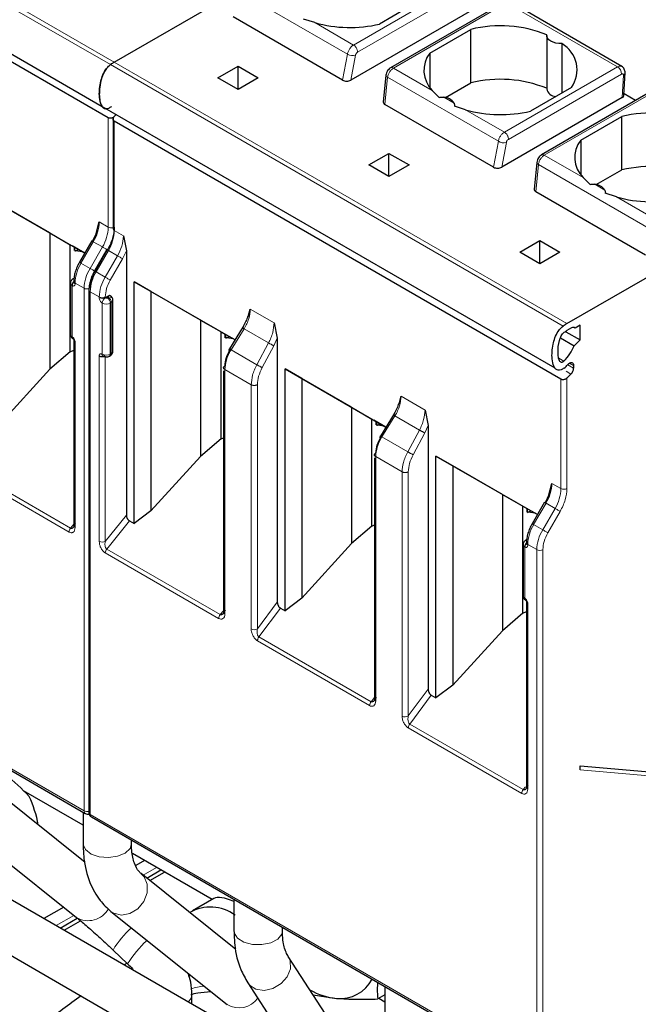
# Model space of a CAD drawing. Header units: millimetres. Extents: x 5 to 418, y 2 to 292.
# Tile 17 of 28: x 245 to 262, y 116 to 143. Entities that reach past the tile are written whole.
import ezdxf

# ---------------------------------------------------------------- set-up
doc = ezdxf.new("R2010")
doc.units = ezdxf.units.MM

msp = doc.modelspace()

# ---------------------------------------------------------------- linework, layer by layer
at = {"color": 7, "linetype": 'Continuous', "lineweight": 18}
for p, q in [((247.294, 142.182), (234.566, 149.53)), ((234.674, 149.601), (247.402, 142.253)), ((257.306, 144.569), (254.127, 142.734)), ((253.958, 142.477), (250.845, 144.274)), ((257.419, 144.367), (254.24, 142.532)), ((255.25, 142.086), (258.429, 143.921)), ((258.429, 143.921), (261.549, 142.12)), ((254.127, 142.734), (253.037, 143.363)), ((247.402, 142.253), (260.13, 134.905)), ((253.822, 141.747), (253.958, 142.477)), ((254.052, 141.748), (254.182, 142.447)), ((260.022, 134.834), (247.294, 142.182)), ((256.34, 141.457), (255.25, 142.086)), ((261.549, 142.12), (258.37, 140.285)), ((255.012, 141.06), (255.086, 141.826)), ((258.2, 140.028), (255.086, 141.826)), ((261.662, 141.917), (258.483, 140.082)), ((261.686, 141.257), (261.715, 141.886)), ((259.493, 139.637), (262.672, 141.472)), ((256.954, 141.103), (256.667, 141.268)), ((258.37, 140.285), (257.28, 140.914)), ((247.233, 137.615), (247.233, 140.688)), ((247.402, 137.517), (247.402, 140.59)), ((258.064, 139.298), (258.2, 140.028)), ((258.294, 139.299), (258.425, 139.998)), ((260.583, 139.008), (259.493, 139.637)), ((259.255, 138.611), (259.328, 139.377)), ((262.441, 137.58), (259.328, 139.377)), ((261.196, 138.653), (260.909, 138.819)), ((262.608, 137.838), (261.523, 138.465)), ((246.978, 137.762), (247.233, 137.615)), ((247.402, 137.517), (247.657, 137.37)), ((246.812, 137.205), (246.465, 136.603)), ((247.067, 137.058), (246.719, 136.456)), ((247.067, 137.058), (246.812, 137.205)), ((247.212, 136.974), (246.864, 136.372)), ((246.889, 136.358), (247.237, 136.96)), ((247.144, 136.211), (247.491, 136.813)), ((247.491, 136.813), (247.237, 136.96)), ((247.289, 136.127), (247.636, 136.729)), ((247.636, 136.729), (247.742, 136.95)), ((246.719, 136.456), (246.465, 136.603)), ((247.144, 136.211), (246.889, 136.358)), ((246.214, 135.973), (246.214, 134.536)), ((246.554, 135.898), (246.299, 136.045)), ((246.299, 136.045), (246.299, 136.022)), ((246.554, 121.21), (246.554, 135.898)), ((246.723, 121.112), (246.723, 135.8)), ((246.978, 135.653), (246.723, 135.8)), ((246.978, 135.63), (246.978, 135.653)), ((247.148, 135.63), (247.148, 135.653)), ((247.233, 135.646), (247.204, 135.63)), ((247.063, 134.046), (247.063, 135.483)), ((247.317, 135.499), (247.289, 135.483)), ((247.289, 134.046), (247.289, 135.483)), ((247.317, 134.062), (247.317, 135.499)), ((251.225, 135.31), (251.895, 134.924)), ((250.684, 134.167), (251.05, 134.759)), ((251.739, 134.36), (251.05, 134.759)), ((251.984, 134.492), (251.888, 134.279)), ((246.299, 134.389), (246.299, 129.175)), ((251.739, 134.36), (251.41, 133.748)), ((251.888, 134.279), (251.559, 133.667)), ((246.978, 128.783), (246.978, 133.997)), ((247.148, 128.783), (247.148, 133.972)), ((247.289, 134.046), (247.317, 134.062)), ((251.41, 133.748), (250.684, 134.167)), ((260.045, 133.851), (259.898, 133.936)), ((260.15, 133.75), (260.317, 133.653)), ((260.317, 133.731), (260.204, 133.797)), ((250.511, 133.614), (250.511, 126.75)), ((251.252, 133.186), (250.511, 133.614)), ((260.11, 133.564), (260.242, 133.487)), ((251.252, 126.322), (251.252, 133.186)), ((251.426, 126.325), (251.426, 133.189)), ((259.96, 130.268), (259.96, 133.34)), ((260.13, 133.375), (260.13, 130.268)), ((255.468, 132.861), (256.138, 132.474)), ((254.926, 131.718), (255.292, 132.309)), ((255.982, 131.911), (255.292, 132.309)), ((256.227, 132.043), (256.131, 131.83)), ((255.982, 131.911), (255.653, 131.299)), ((256.131, 131.83), (255.802, 131.218)), ((255.653, 131.299), (254.926, 131.718)), ((246.172, 129.156), (242.983, 130.997)), ((254.753, 131.165), (254.753, 124.301)), ((255.494, 130.737), (254.753, 131.165)), ((246.129, 129.047), (242.941, 130.888)), ((255.494, 123.873), (255.494, 130.737)), ((255.668, 123.876), (255.668, 130.74)), ((259.706, 130.415), (259.96, 130.268)), ((259.54, 129.857), (259.193, 129.255)), ((259.795, 129.71), (259.54, 129.857)), ((247.148, 128.783), (247.742, 129.522)), ((259.795, 129.71), (259.447, 129.108)), ((259.94, 129.626), (259.592, 129.025)), ((246.172, 129.156), (246.264, 129.271)), ((247.827, 129.36), (247.19, 128.568)), ((259.447, 129.108), (259.193, 129.255)), ((259.282, 128.551), (259.027, 128.698)), ((259.027, 128.698), (259.027, 128.674)), ((233.995, 128.46), (246.554, 121.21)), ((250.336, 126.618), (247.148, 128.459)), ((250.379, 126.728), (247.19, 128.568)), ((258.942, 128.625), (258.942, 127.188)), ((259.282, 113.862), (259.282, 128.551)), ((259.451, 128.551), (259.451, 113.862)), ((251.426, 126.325), (251.984, 127.076)), ((259.027, 127.041), (259.027, 121.828)), ((250.469, 126.832), (250.379, 126.728)), ((251.468, 126.099), (252.071, 126.909)), ((254.579, 124.169), (251.426, 125.989)), ((254.621, 124.278), (251.468, 126.099)), ((255.668, 123.876), (256.227, 124.627)), ((254.712, 124.383), (254.621, 124.278)), ((255.711, 123.649), (256.314, 124.46)), ((258.857, 121.699), (255.669, 123.54)), ((258.9, 121.809), (255.711, 123.649)), ((265.959, 121.876), (260.498, 122.364)), ((258.9, 121.809), (258.964, 121.889)), ((246.723, 121.112), (259.282, 113.862)), ((248.215, 119.4), (248.59, 119.617)), ((245.763, 117.985), (246.263, 118.273))]:
    msp.add_line(p, q, dxfattribs=at)
at = {"color": 7, "linetype": 'Continuous', "lineweight": 25}
for p, q in [((234.329, 148.356), (247.057, 141.008)), ((247.233, 140.688), (234.674, 147.937)), ((247.402, 142.253), (250.779, 144.202)), ((256.012, 143.99), (254.858, 143.324)), ((258.35, 143.93), (255.17, 142.094)), ((261.67, 142.131), (258.548, 143.934)), ((257.443, 143.706), (254.052, 141.748)), ((253.822, 141.747), (250.74, 143.527)), ((253.037, 143.363), (252.723, 143.465)), ((256.272, 142.508), (257.426, 143.174)), ((257.426, 141.671), (257.426, 143.174)), ((259.56, 143.004), (259.56, 141.502)), ((259.99, 141.388), (259.99, 142.774)), ((256.272, 142.508), (256.272, 141.541)), ((250.316, 141.812), (250.881, 142.139)), ((250.881, 142.139), (251.447, 141.812)), ((250.881, 141.485), (250.881, 142.139)), ((250.881, 141.485), (250.316, 141.812)), ((251.447, 141.812), (250.881, 141.485)), ((255.038, 141.883), (254.965, 141.131)), ((261.733, 141.32), (261.762, 141.957)), ((256.537, 141.263), (256.34, 141.457)), ((256.713, 141.26), (257.426, 141.671)), ((260.255, 141.541), (259.101, 140.875)), ((262.593, 141.48), (259.413, 139.645)), ((261.686, 141.257), (258.294, 139.299)), ((262.059, 141.172), (261.734, 141.359)), ((247.057, 141.008), (259.785, 133.66)), ((258.064, 139.298), (255.012, 141.06)), ((257.28, 140.914), (256.965, 141.016)), ((247.367, 140.676), (247.367, 137.566)), ((247.457, 140.777), (247.402, 140.723)), ((259.96, 133.34), (247.402, 140.59)), ((260.515, 140.059), (261.669, 140.725)), ((261.669, 139.222), (261.669, 140.725)), ((260.515, 140.059), (260.515, 139.092)), ((254.558, 139.363), (255.124, 139.689)), ((255.124, 139.689), (255.69, 139.363)), ((255.124, 139.036), (255.124, 139.689)), ((255.124, 139.036), (254.558, 139.363)), ((255.69, 139.363), (255.124, 139.036)), ((259.28, 139.434), (259.208, 138.682)), ((260.955, 138.81), (261.669, 139.222)), ((260.78, 138.814), (260.583, 139.008)), ((243.718, 138.531), (246.569, 136.885)), ((262.336, 136.832), (259.255, 138.611)), ((260.13, 134.905), (266.522, 138.595)), ((261.523, 138.465), (261.208, 138.566)), ((245.586, 137.452), (244.189, 138.259)), ((246.893, 137.44), (246.978, 137.762)), ((245.586, 137.452), (246.159, 137.121)), ((245.586, 137.452), (245.586, 133.621)), ((246.893, 137.44), (246.787, 137.219)), ((247.657, 137.37), (247.742, 136.95)), ((246.159, 137.121), (246.278, 137.052)), ((246.159, 134.114), (246.159, 137.121)), ((246.569, 136.885), (246.217, 137.088)), ((246.278, 136.955), (246.278, 137.052)), ((246.285, 137.049), (246.285, 136.959)), ((246.315, 136.949), (246.386, 136.99)), ((246.768, 137.23), (246.421, 136.628)), ((247.193, 136.985), (246.845, 136.383)), ((258.801, 136.914), (259.366, 137.24)), ((259.366, 137.24), (259.932, 136.914)), ((259.366, 136.587), (259.366, 137.24)), ((246.292, 136.948), (246.315, 136.949)), ((246.506, 136.921), (246.315, 136.949)), ((247.742, 136.95), (247.742, 129.522)), ((259.366, 136.587), (258.801, 136.914)), ((259.932, 136.914), (259.366, 136.587)), ((246.421, 136.628), (246.421, 136.628)), ((246.267, 136.175), (246.239, 136.158)), ((246.845, 136.383), (246.845, 136.383)), ((246.167, 136.038), (246.167, 134.601)), ((246.264, 136.094), (246.264, 136.071)), ((247.961, 136.081), (250.796, 134.445)), ((247.961, 129.282), (247.961, 136.081)), ((248.432, 135.81), (247.961, 136.081)), ((246.688, 135.849), (246.688, 121.161)), ((247.233, 135.679), (247.148, 135.63)), ((249.828, 135.003), (248.432, 135.81)), ((248.432, 135.81), (248.432, 129.639)), ((247.364, 134.128), (247.364, 135.565)), ((251.169, 135.103), (251.225, 135.31)), ((249.828, 135.003), (250.402, 134.672)), ((249.828, 135.003), (249.828, 131.172)), ((251.035, 134.832), (250.953, 134.699)), ((251.895, 134.924), (251.984, 134.492)), ((260.259, 134.783), (260.13, 134.709)), ((260.357, 134.774), (260.315, 134.799)), ((260.498, 134.856), (260.357, 134.774)), ((260.498, 134.446), (260.498, 134.856)), ((250.402, 134.672), (250.521, 134.603)), ((250.402, 131.665), (250.402, 134.672)), ((250.796, 134.445), (250.46, 134.639)), ((250.521, 134.505), (250.521, 134.603)), ((250.528, 134.599), (250.528, 134.509)), ((250.535, 134.498), (250.557, 134.5)), ((250.557, 134.5), (250.628, 134.541)), ((250.749, 134.472), (250.557, 134.5)), ((250.953, 134.699), (250.611, 134.147)), ((251.984, 134.492), (251.984, 127.076)), ((259.948, 134.504), (260.333, 134.282)), ((260.102, 134.675), (260.088, 134.683)), ((260.102, 134.692), (260.102, 134.675)), ((260.102, 134.675), (260.498, 134.446)), ((246.264, 134.438), (246.264, 129.224)), ((260.333, 134.282), (260.498, 134.446)), ((246.159, 134.114), (245.586, 133.621)), ((246.159, 134.114), (246.264, 134.161)), ((247.264, 133.991), (247.293, 134.007)), ((260.317, 133.731), (260.317, 133.653)), ((244.189, 132.088), (245.586, 133.621)), ((250.476, 133.578), (250.476, 126.796)), ((252.204, 133.632), (255.039, 131.996)), ((252.204, 126.833), (252.204, 133.632)), ((252.674, 133.36), (252.204, 133.632)), ((260.242, 133.487), (260.13, 133.375)), ((254.071, 132.554), (252.674, 133.36)), ((252.674, 133.36), (252.674, 127.19)), ((255.411, 132.654), (255.468, 132.861)), ((254.071, 132.554), (254.645, 132.223)), ((254.071, 132.554), (254.071, 128.722)), ((255.278, 132.383), (255.195, 132.249)), ((256.138, 132.474), (256.227, 132.043)), ((254.645, 132.223), (254.764, 132.154)), ((254.645, 129.215), (254.645, 132.223)), ((255.038, 131.995), (254.702, 132.189)), ((254.764, 132.056), (254.764, 132.154)), ((254.77, 132.15), (254.77, 132.06)), ((254.777, 132.049), (254.8, 132.051)), ((254.8, 132.051), (254.871, 132.092)), ((254.991, 132.023), (254.8, 132.051)), ((255.195, 132.249), (254.854, 131.697)), ((256.227, 132.043), (256.227, 124.627)), ((250.402, 131.665), (249.828, 131.172)), ((250.402, 131.665), (250.476, 131.698)), ((248.432, 129.639), (249.828, 131.172)), ((256.446, 131.183), (259.297, 129.537)), ((256.446, 124.384), (256.446, 131.183)), ((256.917, 130.911), (256.446, 131.183)), ((254.718, 131.129), (254.718, 124.347)), ((258.314, 130.105), (256.917, 130.911)), ((256.917, 130.911), (256.917, 124.741)), ((259.621, 130.093), (259.706, 130.415)), ((258.314, 130.105), (258.887, 129.773)), ((258.314, 130.105), (258.314, 126.273)), ((259.621, 130.093), (259.515, 129.871)), ((259.496, 129.882), (259.149, 129.28)), ((248.432, 129.639), (247.961, 129.282)), ((258.887, 129.773), (259.006, 129.705)), ((258.887, 126.766), (258.887, 129.773)), ((259.297, 129.537), (258.945, 129.74)), ((259.006, 129.607), (259.006, 129.705)), ((259.013, 129.701), (259.013, 129.611)), ((259.02, 129.6), (259.042, 129.602)), ((259.042, 129.602), (259.114, 129.643)), ((259.234, 129.573), (259.042, 129.602)), ((247.827, 129.36), (247.961, 129.282)), ((254.645, 129.215), (254.718, 129.248)), ((259.149, 129.28), (259.149, 129.28)), ((254.645, 129.215), (254.071, 128.722)), ((252.674, 127.19), (254.071, 128.722)), ((258.895, 128.691), (258.895, 127.253)), ((258.995, 128.827), (258.967, 128.811)), ((258.992, 128.747), (258.992, 128.723)), ((234.029, 128.386), (246.587, 121.137)), ((252.674, 127.19), (252.204, 126.833)), ((258.992, 127.09), (258.992, 121.876)), ((252.071, 126.909), (252.204, 126.833)), ((258.887, 126.766), (258.314, 126.273)), ((258.887, 126.766), (258.992, 126.813)), ((256.917, 124.741), (258.314, 126.273)), ((256.917, 124.741), (256.446, 124.384)), ((256.314, 124.46), (256.446, 124.384)), ((260.498, 122.364), (260.498, 122.477)), ((260.498, 122.477), (266.089, 121.978)), ((246.578, 119.763), (243.915, 121.894)), ((246.524, 120.809), (244.853, 121.774)), ((246.524, 121.173), (246.524, 120.288)), ((246.757, 121.039), (259.315, 113.789)), ((252.721, 113.968), (240.982, 120.745)), ((243.065, 120.833), (246.336, 118.215)), ((247.884, 120.288), (247.884, 120.388)), ((250.149, 118.717), (247.911, 120.009)), ((240.302, 119.567), (253.37, 112.023)), ((248.251, 119.813), (248.005, 119.67)), ((248.313, 119.321), (248.707, 119.549)), ((250.821, 117.313), (248.158, 119.445)), ((248.171, 119.434), (248.158, 119.445)), ((248.404, 119.248), (248.816, 119.486)), ((250.203, 118.748), (249.596, 118.397)), ((250.767, 118.724), (250.767, 117.838)), ((245.979, 118.501), (245.424, 118.181)), ((245.88, 117.917), (246.361, 118.194)), ((247.308, 118.383), (250.578, 115.765)), ((245.989, 117.854), (246.451, 118.12)), ((252.127, 117.838), (252.127, 117.938)), ((247.366, 117.298), (247.775, 116.911)), ((254.868, 113.163), (252.294, 117.116)), ((252.3, 117.106), (252.294, 117.116)), ((249.489, 116.568), (249.546, 116.591)), ((251.154, 116.374), (253.729, 112.421)), ((255.01, 116.274), (255.01, 115.389)), ((249.581, 115.78), (249.581, 116.041)), ((252.996, 116.039), (253.651, 115.939)), ((255.01, 116.039), (254.81, 115.924)), ((254.842, 115.942), (255.01, 115.846))]:
    msp.add_line(p, q, dxfattribs=at)
at = {"color": 7, "linetype": 'Continuous', "lineweight": 25, "flags": 128}
for points in [[(259.99, 142.774), (259.904, 142.776), (259.821, 142.788), (259.744, 142.81), (259.678, 142.841), (259.624, 142.879), (259.586, 142.924), (259.564, 142.972), (259.562, 143.021)], [(260.156, 133.756), (260.183, 133.782), (260.211, 133.8), (260.239, 133.81), (260.264, 133.811), (260.286, 133.803), (260.303, 133.786), (260.313, 133.762), (260.317, 133.731)]]:
    msp.add_lwpolyline(points, dxfattribs=at)
at = {"color": 7, "linetype": 'Continuous', "lineweight": 18, "flags": 128}
for points in [[(255.086, 141.826), (255.065, 141.838), (255.05, 141.852), (255.041, 141.866), (255.038, 141.88), (255.038, 141.883)], [(259.328, 139.377), (259.308, 139.389), (259.293, 139.402), (259.284, 139.416), (259.28, 139.43), (259.28, 139.434)], [(246.768, 137.23), (246.77, 137.229), (246.775, 137.226), (246.784, 137.221), (246.797, 137.214), (246.812, 137.205)], [(247.193, 136.985), (247.182, 136.991), (247.164, 137.002), (247.144, 137.013), (247.124, 137.025), (247.104, 137.036), (247.085, 137.047), (247.067, 137.058)], [(247.237, 136.96), (247.221, 136.969), (247.209, 136.976), (247.2, 136.981), (247.194, 136.984), (247.193, 136.985)], [(247.636, 136.729), (247.623, 136.737), (247.607, 136.746), (247.588, 136.757), (247.569, 136.768), (247.548, 136.78), (247.528, 136.791), (247.509, 136.803), (247.491, 136.813)], [(246.465, 136.603), (246.449, 136.612), (246.437, 136.619), (246.428, 136.624), (246.422, 136.627), (246.421, 136.628)], [(246.845, 136.383), (246.835, 136.389), (246.817, 136.4), (246.797, 136.411), (246.777, 136.423), (246.756, 136.434), (246.737, 136.446), (246.719, 136.456)], [(246.889, 136.358), (246.874, 136.367), (246.861, 136.374), (246.852, 136.379), (246.847, 136.382), (246.845, 136.383)], [(247.289, 136.127), (247.275, 136.135), (247.259, 136.144), (247.241, 136.155), (247.221, 136.166), (247.201, 136.178), (247.181, 136.19), (247.161, 136.201), (247.144, 136.211)], [(259.496, 129.882), (259.498, 129.881), (259.503, 129.878), (259.512, 129.873), (259.525, 129.866), (259.54, 129.857)], [(259.94, 129.626), (259.926, 129.634), (259.91, 129.643), (259.892, 129.654), (259.872, 129.665), (259.852, 129.677), (259.832, 129.689), (259.812, 129.7), (259.795, 129.71)], [(259.193, 129.255), (259.177, 129.264), (259.165, 129.271), (259.156, 129.277), (259.15, 129.28), (259.149, 129.28)], [(259.592, 129.025), (259.579, 129.032), (259.563, 129.042), (259.545, 129.052), (259.525, 129.063), (259.505, 129.075), (259.484, 129.087), (259.465, 129.098), (259.447, 129.108)], [(246.524, 120.288), (246.525, 120.269), (246.589, 120.12)], [(246.589, 120.12), (246.747, 119.997), (246.974, 119.918), (247.236, 119.895), (247.494, 119.932), (247.707, 120.023), (247.844, 120.155), (247.884, 120.288)], [(247.308, 118.384), (247.387, 118.332), (247.604, 118.281), (247.84, 118.326), (248.06, 118.46), (248.23, 118.664), (248.325, 118.906), (248.329, 119.149), (248.242, 119.356), (248.171, 119.434)], [(250.767, 117.838), (250.775, 117.778), (250.866, 117.634), (251.046, 117.521), (251.286, 117.457), (251.551, 117.45), (251.801, 117.503), (251.996, 117.607), (252.108, 117.746), (252.127, 117.838)], [(251.154, 116.374), (251.201, 116.315), (251.381, 116.199), (251.614, 116.165), (251.863, 116.22), (252.092, 116.355), (252.264, 116.549), (252.354, 116.773), (252.348, 116.993), (252.3, 117.106)], [(249.483, 115.837), (249.559, 115.941), (249.581, 116.041)]]:
    msp.add_lwpolyline(points, dxfattribs=at)
at = {"color": 7, "linetype": 'Continuous', "lineweight": 25}
for centre, radius, start, end in [((254.023, 146.827), 3.601, 254.1203, 283.4118), ((258.256, 139.778), 3.496, 68.0778, 103.7361), ((259.56, 142.037), 0.853, 324.4624, 59.775), ((247.986, 141.245), 1.165, 120.1018, 126.4593), ((256.905, 142.021), 0.798, 142.4074, 224.9887), ((258.256, 138.275), 3.496, 68.0778, 103.7361), ((259.829, 141.561), 0.275, 192.5336, 266.9131), ((256.648, 140.904), 0.365, 33.0077, 86.9977), ((258.265, 144.378), 3.601, 254.1203, 283.4118), ((262.499, 137.328), 3.496, 68.0778, 103.7361), ((261.147, 139.572), 0.798, 142.4074, 224.9887), ((262.499, 135.826), 3.496, 68.0778, 103.7361), ((260.89, 138.455), 0.365, 33.0077, 86.9977), ((262.508, 141.929), 3.601, 254.1203, 283.4118), ((260.714, 133.898), 1.165, 120.1018, 126.4593), ((260.303, 134.729), 0.0703, 40.3223, 129.2731), ((260.589, 133.917), 0.915, 120.1018, 126.4593), ((258.979, 134.875), 1.479, 316.1575, 336.3243), ((258.942, 134.839), 1.626, 312.87, 318.2783), ((260.067, 133.666), 0.25, 314.5192, 357.1069), ((241.747, 120.149), 3.58, 10.7222, 24.2231), ((250.105, 117.35), 1.157, 53.3645, 120.1005), ((253.753, 116.944), 1.011, 264.1897, 332.7276), ((253.837, 117.787), 1.858, 239.8174, 264.2406)]:
    msp.add_arc(centre, radius, start, end, dxfattribs=at)
at = {"color": 7, "linetype": 'Continuous', "lineweight": 18}
for centre, radius, start, end in [((254.104, 142.713), 0.277, 238.1546, 286.402), ((255.204, 142.021), 0.08, 54.195, 114.5367), ((261.418, 141.914), 0.244, 0.708, 57.5595), ((258.347, 140.263), 0.277, 238.1546, 286.402), ((259.446, 139.572), 0.08, 54.195, 114.5367), ((245.824, 137.802), 1.154, 328.8563, 358.0435), ((246.079, 137.655), 1.154, 328.8563, 358.0435), ((247.318, 137.78), 0.186, 242.6989, 285.3642), ((247.427, 137.572), 0.0604, 185.6948, 245.6253), ((246.249, 137.557), 1.154, 328.8563, 358.0435), ((246.503, 137.41), 1.154, 328.8563, 358.0435), ((247.453, 136.006), 1.154, 148.8563, 178.0435), ((247.707, 135.859), 1.154, 148.8563, 178.0435), ((246.262, 136.117), 0.0468, 78.5407, 118.71), ((247.877, 135.761), 1.154, 148.8563, 178.0435), ((248.132, 135.614), 1.154, 148.8563, 178.0435), ((246.244, 136.044), 0.0766, 183.8931, 247.2773), ((246.321, 136.098), 0.0575, 184.0417, 247.2624), ((246.324, 136.077), 0.0604, 185.6948, 245.6253), ((246.639, 136.064), 0.186, 242.6919, 286.5261), ((246.746, 135.853), 0.0575, 183.8641, 247.2804), ((247.063, 135.817), 0.184, 242.6097, 297.3903), ((247.063, 135.794), 0.184, 242.6097, 297.3903), ((247.247, 135.475), 0.184, 122.6055, 177.3945), ((247.105, 135.475), 0.184, 2.6055, 57.3945), ((247.133, 135.491), 0.184, 2.6055, 57.3945), ((247.176, 135.701), 0.246, 242.6097, 297.3903), ((247.288, 135.57), 0.0766, 292.7227, 356.1069), ((246.248, 134.609), 0.0805, 185.6948, 245.6253), ((246.271, 134.528), 0.0575, 172.7215, 236.1646), ((246.321, 134.442), 0.0575, 183.838, 247.2829), ((247.176, 134.264), 0.246, 242.6097, 297.3903), ((247.229, 134.04), 0.0608, 307.0336, 5.503), ((247.257, 134.056), 0.0604, 305.698, 5.6204), ((247.284, 134.136), 0.0805, 294.3747, 354.3052), ((258.552, 130.454), 1.154, 328.8563, 358.0435), ((258.807, 130.307), 1.154, 328.8563, 358.0435), ((260.045, 130.431), 0.184, 242.6099, 297.3879), ((260.181, 128.658), 1.154, 148.8563, 178.0435), ((246.313, 129.038), 0.184, 140.2279, 177.3607), ((246.324, 129.23), 0.0604, 185.6945, 245.6253), ((260.435, 128.511), 1.154, 148.8563, 178.0435), ((247.063, 128.947), 0.184, 242.6097, 297.3903), ((258.972, 128.696), 0.0766, 183.8931, 247.2773), ((258.989, 128.77), 0.0464, 80.177, 118.7879), ((259.049, 128.751), 0.0575, 184.0417, 247.2624), ((259.052, 128.729), 0.0604, 185.6948, 245.6253), ((247.332, 128.451), 0.184, 140.2272, 177.3607), ((259.366, 128.714), 0.184, 242.6097, 297.3905), ((258.975, 127.261), 0.0805, 185.6948, 245.6253), ((258.999, 127.181), 0.0575, 172.7215, 236.1646), ((259.049, 127.094), 0.0575, 183.838, 247.2829), ((250.52, 126.61), 0.184, 140.2279, 177.3607), ((251.336, 126.484), 0.183, 242.4446, 299.2876), ((254.763, 124.161), 0.184, 140.2279, 177.3607), ((255.579, 124.035), 0.183, 242.4446, 299.2876), ((259.041, 121.691), 0.184, 140.2279, 177.3607), ((259.052, 121.882), 0.0604, 185.6945, 245.6253), ((246.634, 121.202), 0.0805, 174.3836, 234.2563), ((246.639, 121.375), 0.186, 242.6989, 285.3642), ((246.748, 121.167), 0.0604, 185.6948, 245.6253), ((246.8, 121.102), 0.0767, 172.7442, 235.9436), ((246.668, 118.77), 0.647, 239.0543, 331.4221), ((249.796, 115.818), 2.845, 132.2669, 148.6497), ((250.24, 115.419), 2.88, 131.6899, 148.8004), ((250.091, 114.717), 1.579, 96.0118, 109.634), ((250.911, 116.3), 0.63, 238.1348, 325.9202)]:
    msp.add_arc(centre, radius, start, end, dxfattribs=at)
at = {"color": 7, "linetype": 'Continuous', "lineweight": 25}
for centre, major_axis, ratio, start_param, end_param in [((253.938, 141.813), (0.162, 0.002), 0.571956, 3.908764, 5.488648), ((261.573, 141.322), (0.16, 0), 0.577287, 5.499158, 6.256974), ((255.126, 141.127), (0.161, 0.002), 0.582443, 3.078356, 3.917346), ((258.18, 139.364), (0.162, 0.002), 0.571956, 3.908764, 5.488648), ((259.368, 138.678), (0.161, 0.002), 0.582443, 3.078356, 3.917346), ((244.131, 121.613), (1.885, -1.674), 0.241577, 1.307831, 2.030637), ((252.049, 117.042), (1.885, -1.674), 0.241577, 2.509712, 3.06149), ((246.779, 114), (11.109, 8.26), 0.130147, 1.38689, 1.393647), ((246.779, 114), (11.109, 8.26), 0.130147, 1.502294, 1.59364)]:
    msp.add_ellipse(centre, major_axis=major_axis, ratio=ratio, start_param=start_param, end_param=end_param, dxfattribs=at)
at = {"color": 7, "linetype": 'Continuous', "lineweight": 18}
for points, knots in [([(253.958, 142.477), (253.961, 142.492), (253.966, 142.52), (253.987, 142.576), (254.023, 142.639), (254.075, 142.699), (254.11, 142.723), (254.127, 142.734)], [0, 0, 0, 0, 0.147206, 0.288161, 0.550206, 0.787508, 1, 1, 1, 1]), ([(254.24, 142.532), (254.233, 142.527), (254.218, 142.517), (254.201, 142.493), (254.188, 142.469), (254.184, 142.454), (254.182, 142.447)], [0, 0, 0, 0, 0.27254, 0.548079, 0.772616, 1, 1, 1, 1]), ([(255.086, 141.826), (255.088, 141.841), (255.093, 141.87), (255.113, 141.927), (255.148, 141.991), (255.198, 142.051), (255.234, 142.075), (255.25, 142.086)], [0, 0, 0, 0, 0.147993, 0.28951, 0.551999, 0.788853, 1, 1, 1, 1]), ([(261.549, 142.12), (261.566, 142.128), (261.604, 142.146), (261.645, 142.145), (261.664, 142.134), (261.668, 142.131)], [0, 0, 0, 0, 0.392185, 0.851899, 1, 1, 1, 1]), ([(261.715, 141.886), (261.715, 141.891), (261.715, 141.9), (261.712, 141.911), (261.706, 141.919), (261.696, 141.925), (261.681, 141.927), (261.668, 141.92), (261.662, 141.917)], [0, 0, 0, 0, 0.140673, 0.275235, 0.410538, 0.553327, 0.775292, 1, 1, 1, 1]), ([(261.761, 141.951), (261.759, 141.939), (261.755, 141.915), (261.729, 141.896), (261.715, 141.886)], [0, 0, 0, 0, 0.482279, 1, 1, 1, 1]), ([(258.2, 140.028), (258.203, 140.043), (258.209, 140.071), (258.23, 140.127), (258.266, 140.19), (258.318, 140.25), (258.353, 140.274), (258.37, 140.285)], [0, 0, 0, 0, 0.147206, 0.288161, 0.550206, 0.787508, 1, 1, 1, 1]), ([(258.483, 140.082), (258.476, 140.077), (258.461, 140.067), (258.443, 140.044), (258.43, 140.02), (258.427, 140.005), (258.425, 139.998)], [0, 0, 0, 0, 0.27254, 0.548079, 0.772616, 1, 1, 1, 1]), ([(259.328, 139.377), (259.331, 139.392), (259.336, 139.421), (259.356, 139.478), (259.39, 139.541), (259.441, 139.601), (259.476, 139.625), (259.493, 139.637)], [0, 0, 0, 0, 0.147993, 0.28951, 0.551999, 0.788853, 1, 1, 1, 1]), ([(246.299, 136.022), (246.298, 136.01), (246.296, 135.985), (246.276, 135.965), (246.248, 135.957), (246.226, 135.968), (246.214, 135.973)], [0, 0, 0, 0, 0.249126, 0.499863, 0.749135, 1, 1, 1, 1]), ([(247.063, 135.483), (247.052, 135.491), (247.029, 135.506), (247.002, 135.546), (246.981, 135.589), (246.979, 135.616), (246.978, 135.63)], [0, 0, 0, 0, 0.2491266, 0.4998627, 0.7491353, 1, 1, 1, 1]), ([(247.204, 135.63), (247.2, 135.628), (247.192, 135.624), (247.179, 135.623), (247.168, 135.623), (247.158, 135.625), (247.152, 135.628), (247.148, 135.63)], [0, 0, 0, 0, 0.249173, 0.498991, 0.624116, 0.746059, 1, 1, 1, 1]), ([(247.233, 135.679), (247.236, 135.677), (247.242, 135.672), (247.245, 135.664), (247.244, 135.658), (247.241, 135.652), (247.236, 135.649), (247.233, 135.646)], [0, 0, 0, 0, 0.249173, 0.498991, 0.624116, 0.746059, 1, 1, 1, 1]), ([(251.05, 134.759), (251.077, 134.806), (251.13, 134.899), (251.204, 135.09), (251.217, 135.223), (251.225, 135.31)], [0, 0, 0, 0, 0.260476, 0.514323, 1, 1, 1, 1]), ([(251.895, 134.924), (251.887, 134.836), (251.876, 134.702), (251.81, 134.506), (251.763, 134.409), (251.739, 134.36)], [0, 0, 0, 0, 0.485238, 0.739194, 1, 1, 1, 1]), ([(246.214, 134.536), (246.225, 134.528), (246.248, 134.512), (246.276, 134.473), (246.296, 134.43), (246.298, 134.402), (246.299, 134.389)], [0, 0, 0, 0, 0.249127, 0.499863, 0.749135, 1, 1, 1, 1]), ([(246.978, 133.997), (246.979, 134.009), (246.981, 134.034), (247.002, 134.054), (247.029, 134.061), (247.052, 134.051), (247.063, 134.046)], [0, 0, 0, 0, 0.249126, 0.499863, 0.749135, 1, 1, 1, 1]), ([(250.684, 134.167), (250.657, 134.12), (250.605, 134.026), (250.532, 133.835), (250.519, 133.701), (250.511, 133.614)], [0, 0, 0, 0, 0.260947, 0.514958, 1, 1, 1, 1]), ([(251.252, 133.186), (251.259, 133.274), (251.271, 133.408), (251.337, 133.603), (251.386, 133.699), (251.41, 133.748)], [0, 0, 0, 0, 0.485198, 0.73917, 1, 1, 1, 1]), ([(251.559, 133.667), (251.521, 133.585), (251.444, 133.421), (251.432, 133.266), (251.426, 133.189)], [0, 0, 0, 0, 0.50022, 1, 1, 1, 1]), ([(255.292, 132.309), (255.319, 132.356), (255.372, 132.449), (255.447, 132.64), (255.459, 132.773), (255.468, 132.861)], [0, 0, 0, 0, 0.260476, 0.514323, 1, 1, 1, 1]), ([(256.138, 132.474), (256.13, 132.386), (256.119, 132.252), (256.053, 132.057), (256.006, 131.96), (255.982, 131.911)], [0, 0, 0, 0, 0.48524, 0.739196, 1, 1, 1, 1]), ([(254.926, 131.718), (254.9, 131.671), (254.847, 131.577), (254.774, 131.385), (254.762, 131.252), (254.753, 131.165)], [0, 0, 0, 0, 0.2609473, 0.5149579, 1, 1, 1, 1]), ([(255.494, 130.737), (255.502, 130.825), (255.513, 130.959), (255.58, 131.154), (255.628, 131.25), (255.653, 131.299)], [0, 0, 0, 0, 0.485198, 0.73917, 1, 1, 1, 1]), ([(255.802, 131.218), (255.764, 131.136), (255.687, 130.972), (255.675, 130.817), (255.668, 130.74)], [0, 0, 0, 0, 0.50022, 1, 1, 1, 1]), ([(246.299, 129.175), (246.297, 129.147), (246.291, 129.089), (246.257, 129.044), (246.219, 129.027), (246.181, 129.024), (246.149, 129.038), (246.129, 129.047)], [0, 0, 0, 0, 0.271349, 0.543346, 0.670153, 0.796274, 1, 1, 1, 1]), ([(247.148, 128.459), (247.135, 128.467), (247.109, 128.485), (247.074, 128.522), (247.043, 128.566), (247.011, 128.624), (246.983, 128.701), (246.98, 128.756), (246.978, 128.783)], [0, 0, 0, 0, 0.132755, 0.269207, 0.395117, 0.5277, 0.759541, 1, 1, 1, 1]), ([(247.19, 128.568), (247.184, 128.573), (247.173, 128.581), (247.158, 128.603), (247.147, 128.631), (247.139, 128.669), (247.136, 128.722), (247.143, 128.76), (247.148, 128.783)], [0, 0, 0, 0, 0.103114, 0.21565, 0.342147, 0.485828, 0.693769, 1, 1, 1, 1]), ([(259.027, 128.674), (259.026, 128.662), (259.024, 128.638), (259.004, 128.617), (258.976, 128.61), (258.953, 128.62), (258.942, 128.625)], [0, 0, 0, 0, 0.249126, 0.499863, 0.749135, 1, 1, 1, 1]), ([(258.942, 127.188), (258.953, 127.18), (258.976, 127.165), (259.003, 127.126), (259.024, 127.082), (259.026, 127.055), (259.027, 127.041)], [0, 0, 0, 0, 0.249127, 0.499863, 0.749135, 1, 1, 1, 1]), ([(250.511, 126.75), (250.508, 126.72), (250.503, 126.661), (250.466, 126.615), (250.427, 126.598), (250.388, 126.595), (250.356, 126.609), (250.336, 126.618)], [0, 0, 0, 0, 0.274135, 0.547934, 0.674062, 0.799313, 1, 1, 1, 1]), ([(251.426, 125.989), (251.413, 125.998), (251.387, 126.015), (251.351, 126.053), (251.319, 126.098), (251.286, 126.16), (251.257, 126.239), (251.253, 126.295), (251.252, 126.322)], [0, 0, 0, 0, 0.130146, 0.264614, 0.391983, 0.526577, 0.773037, 1, 1, 1, 1]), ([(251.468, 126.099), (251.463, 126.103), (251.451, 126.112), (251.437, 126.136), (251.426, 126.165), (251.418, 126.204), (251.415, 126.259), (251.421, 126.299), (251.426, 126.325)], [0, 0, 0, 0, 0.100368, 0.212661, 0.340751, 0.487262, 0.679289, 1, 1, 1, 1]), ([(254.753, 124.301), (254.751, 124.271), (254.745, 124.212), (254.709, 124.166), (254.67, 124.149), (254.631, 124.146), (254.599, 124.16), (254.579, 124.169)], [0, 0, 0, 0, 0.274137, 0.547937, 0.674066, 0.799318, 1, 1, 1, 1]), ([(255.669, 123.54), (255.656, 123.548), (255.63, 123.566), (255.594, 123.604), (255.562, 123.649), (255.528, 123.711), (255.5, 123.79), (255.496, 123.846), (255.494, 123.873)], [0, 0, 0, 0, 0.130146, 0.264614, 0.391983, 0.526577, 0.773037, 1, 1, 1, 1]), ([(255.711, 123.649), (255.706, 123.654), (255.694, 123.663), (255.68, 123.686), (255.668, 123.716), (255.66, 123.754), (255.657, 123.81), (255.664, 123.85), (255.668, 123.876)], [0, 0, 0, 0, 0.100368, 0.212661, 0.340751, 0.487262, 0.679289, 1, 1, 1, 1]), ([(259.027, 121.828), (259.025, 121.799), (259.019, 121.742), (258.985, 121.697), (258.947, 121.68), (258.909, 121.676), (258.877, 121.691), (258.857, 121.699)], [0, 0, 0, 0, 0.271349, 0.543346, 0.670153, 0.796274, 1, 1, 1, 1])]:
    msp.add_open_spline(points, degree=3, knots=knots, dxfattribs=at)
for points in [[(254.24, 142.532), (254.24, 142.54), (254.24, 142.558), (254.234, 142.587), (254.224, 142.617), (254.21, 142.646), (254.192, 142.674), (254.172, 142.698), (254.15, 142.719), (254.135, 142.729), (254.127, 142.734)], [(258.483, 140.082), (258.483, 140.091), (258.483, 140.109), (258.477, 140.138), (258.467, 140.168), (258.453, 140.197), (258.435, 140.225), (258.415, 140.249), (258.393, 140.27), (258.378, 140.28), (258.37, 140.285)], [(247.402, 137.615), (247.393, 137.511), (247.376, 137.301), (247.266, 137.083), (247.212, 136.974)], [(246.864, 136.372), (246.824, 136.292), (246.743, 136.13), (246.73, 135.976), (246.723, 135.898)], [(247.148, 135.653), (247.154, 135.731), (247.167, 135.885), (247.248, 136.047), (247.289, 136.127)], [(251.739, 134.36), (251.745, 134.357), (251.757, 134.351), (251.778, 134.34), (251.799, 134.329), (251.82, 134.317), (251.841, 134.306), (251.859, 134.296), (251.876, 134.287), (251.884, 134.282), (251.888, 134.279)], [(251.559, 133.667), (251.555, 133.669), (251.547, 133.674), (251.53, 133.683), (251.512, 133.694), (251.491, 133.705), (251.47, 133.716), (251.449, 133.728), (251.428, 133.739), (251.416, 133.745), (251.41, 133.748)], [(251.426, 133.189), (251.42, 133.186), (251.408, 133.179), (251.387, 133.172), (251.364, 133.167), (251.34, 133.166), (251.315, 133.167), (251.292, 133.17), (251.27, 133.177), (251.258, 133.183), (251.252, 133.186)], [(255.982, 131.911), (255.988, 131.908), (256, 131.902), (256.021, 131.891), (256.042, 131.88), (256.063, 131.868), (256.083, 131.857), (256.102, 131.847), (256.119, 131.837), (256.127, 131.833), (256.131, 131.83)], [(255.802, 131.218), (255.798, 131.22), (255.789, 131.225), (255.773, 131.234), (255.754, 131.245), (255.734, 131.256), (255.712, 131.267), (255.691, 131.279), (255.671, 131.289), (255.659, 131.296), (255.653, 131.299)], [(255.668, 130.74), (255.663, 130.736), (255.651, 130.73), (255.63, 130.723), (255.607, 130.718), (255.582, 130.716), (255.558, 130.717), (255.534, 130.721), (255.513, 130.728), (255.5, 130.734), (255.494, 130.737)], [(260.13, 130.268), (260.121, 130.163), (260.104, 129.954), (259.994, 129.735), (259.94, 129.626)], [(259.592, 129.025), (259.552, 128.944), (259.471, 128.783), (259.458, 128.628), (259.451, 128.551)], [(251.426, 125.989), (251.427, 125.998), (251.428, 126.016), (251.437, 126.045), (251.45, 126.073), (251.462, 126.09), (251.468, 126.099)], [(255.669, 123.54), (255.669, 123.549), (255.67, 123.567), (255.679, 123.596), (255.693, 123.624), (255.705, 123.641), (255.711, 123.649)]]:
    msp.add_open_spline(points, degree=3, dxfattribs=at)
at = {"color": 7, "linetype": 'Continuous', "lineweight": 25}
for points, knots in [([(247.319, 140.999), (247.291, 140.982), (247.235, 140.947), (247.154, 140.939), (247.079, 140.971), (247.011, 141.074), (246.97, 141.305), (246.985, 141.584), (247.057, 141.853), (247.139, 142.018), (247.226, 142.127), (247.276, 142.167), (247.294, 142.182)], [0, 0, 0, 0, 0.061762, 0.12347, 0.187671, 0.277641, 0.427907, 0.678477, 0.78254, 0.887811, 0.95903, 1, 1, 1, 1]), ([(247.294, 142.182), (247.263, 142.155), (247.201, 142.102), (247.115, 141.975), (247.032, 141.785), (246.975, 141.492), (246.976, 141.229), (247.029, 141.042), (247.086, 140.97), (247.138, 140.939), (247.167, 140.944), (247.167, 140.944)], [0, 0, 0, 0, 0.078789, 0.157451, 0.26515, 0.444161, 0.726797, 0.825736, 0.925297, 0.997711, 1, 1, 1, 1]), ([(255.17, 142.094), (255.156, 142.084), (255.125, 142.063), (255.085, 142.016), (255.051, 141.953), (255.042, 141.907), (255.038, 141.883)], [0, 0, 0, 0, 0.212721, 0.4476351, 0.7083923, 1, 1, 1, 1]), ([(261.762, 141.951), (261.762, 141.969), (261.761, 142.006), (261.741, 142.058), (261.71, 142.104), (261.679, 142.124), (261.664, 142.135)], [0, 0, 0, 0, 0.238065, 0.489503, 0.746488, 1, 1, 1, 1]), ([(256.537, 141.263), (256.557, 141.267), (256.6, 141.276), (256.643, 141.271), (256.667, 141.268)], [0, 0, 0, 0, 0.457928, 1, 1, 1, 1]), ([(256.954, 141.103), (256.958, 141.089), (256.968, 141.063), (256.966, 141.031), (256.965, 141.016)], [0, 0, 0, 0, 0.542072, 1, 1, 1, 1]), ([(247.402, 140.723), (247.395, 140.717), (247.382, 140.705), (247.353, 140.689), (247.324, 140.678), (247.294, 140.674), (247.271, 140.675), (247.25, 140.679), (247.238, 140.685), (247.233, 140.688)], [0, 0, 0, 0, 0.156529, 0.292767, 0.503802, 0.634284, 0.760147, 0.881875, 1, 1, 1, 1]), ([(247.402, 140.59), (247.397, 140.593), (247.387, 140.6), (247.376, 140.614), (247.369, 140.631), (247.366, 140.654), (247.371, 140.678), (247.384, 140.703), (247.396, 140.716), (247.402, 140.723)], [0, 0, 0, 0, 0.118116, 0.2398408, 0.3657075, 0.496198, 0.7072125, 0.8434553, 1, 1, 1, 1]), ([(259.413, 139.645), (259.398, 139.635), (259.367, 139.614), (259.328, 139.567), (259.293, 139.504), (259.285, 139.458), (259.28, 139.434)], [0, 0, 0, 0, 0.212721, 0.447635, 0.708392, 1, 1, 1, 1]), ([(260.78, 138.814), (260.799, 138.818), (260.843, 138.826), (260.886, 138.822), (260.909, 138.819)], [0, 0, 0, 0, 0.457928, 1, 1, 1, 1]), ([(261.196, 138.653), (261.201, 138.64), (261.21, 138.614), (261.209, 138.581), (261.208, 138.566)], [0, 0, 0, 0, 0.542072, 1, 1, 1, 1]), ([(246.421, 136.628), (246.398, 136.584), (246.351, 136.496), (246.302, 136.359), (246.27, 136.222), (246.266, 136.137), (246.264, 136.094)], [0, 0, 0, 0, 0.248969, 0.498635, 0.748984, 1, 1, 1, 1]), ([(246.239, 136.158), (246.23, 136.152), (246.21, 136.139), (246.187, 136.109), (246.171, 136.075), (246.168, 136.05), (246.167, 136.038)], [0, 0, 0, 0, 0.230404, 0.478236, 0.737462, 1, 1, 1, 1]), ([(246.845, 136.383), (246.822, 136.339), (246.775, 136.251), (246.727, 136.114), (246.694, 135.977), (246.69, 135.892), (246.688, 135.849)], [0, 0, 0, 0, 0.248965, 0.498629, 0.748979, 1, 1, 1, 1]), ([(246.299, 136.12), (246.288, 136.112), (246.272, 136.101), (246.252, 136.077), (246.239, 136.057), (246.228, 136.035), (246.217, 136.006), (246.215, 135.986), (246.214, 135.973)], [0, 0, 0, 0, 0.239457, 0.368361, 0.5, 0.631639, 0.760543, 1, 1, 1, 1]), ([(247.317, 135.63), (247.316, 135.642), (247.314, 135.667), (247.294, 135.687), (247.266, 135.695), (247.244, 135.684), (247.233, 135.679)], [0, 0, 0, 0, 0.2491269, 0.4998627, 0.7491349, 1, 1, 1, 1]), ([(247.364, 135.565), (247.363, 135.577), (247.361, 135.601), (247.345, 135.636), (247.322, 135.665), (247.302, 135.678), (247.293, 135.685)], [0, 0, 0, 0, 0.2625384, 0.5217642, 0.7695964, 1, 1, 1, 1]), ([(251.15, 135.107), (251.148, 135.098), (251.134, 135.04), (251.088, 134.93), (251.034, 134.835), (251.007, 134.787)], [0, 0, 0, 0, 0.088528, 0.54288, 1, 1, 1, 1]), ([(260.047, 133.652), (260.019, 133.634), (259.963, 133.599), (259.882, 133.591), (259.807, 133.623), (259.739, 133.726), (259.698, 133.958), (259.713, 134.236), (259.785, 134.505), (259.866, 134.67), (259.954, 134.779), (260.004, 134.82), (260.022, 134.834)], [0, 0, 0, 0, 0.061762, 0.12347, 0.187671, 0.277641, 0.427907, 0.678477, 0.78254, 0.887811, 0.95903, 1, 1, 1, 1]), ([(246.168, 134.601), (246.168, 134.6), (246.165, 134.582), (246.176, 134.549), (246.2, 134.508), (246.226, 134.49), (246.239, 134.481)], [0, 0, 0, 0, 0.024572, 0.36735, 0.66939, 1, 1, 1, 1]), ([(260.045, 133.851), (260.039, 133.845), (260.027, 133.834), (260.008, 133.821), (259.99, 133.815), (259.968, 133.814), (259.943, 133.827), (259.91, 133.874), (259.885, 133.967), (259.872, 134.152), (259.891, 134.357), (259.954, 134.537), (260.003, 134.617), (260.032, 134.642), (260.045, 134.654)], [0, 0, 0, 0, 0.023224, 0.044682, 0.065541, 0.087067, 0.131005, 0.185127, 0.315153, 0.467918, 0.773647, 0.897414, 0.951022, 1, 1, 1, 1]), ([(246.239, 134.481), (246.242, 134.479), (246.247, 134.475), (246.253, 134.468), (246.257, 134.462), (246.26, 134.456), (246.263, 134.447), (246.264, 134.442), (246.264, 134.438)], [0, 0, 0, 0, 0.239439, 0.368338, 0.499976, 0.631617, 0.760525, 1, 1, 1, 1]), ([(247.088, 133.991), (247.102, 133.984), (247.134, 133.97), (247.189, 133.966), (247.234, 133.975), (247.258, 133.988), (247.264, 133.991)], [0, 0, 0, 0, 0.262733, 0.563413, 0.884091, 1, 1, 1, 1]), ([(247.293, 134.007), (247.302, 134.014), (247.322, 134.027), (247.345, 134.057), (247.361, 134.091), (247.363, 134.115), (247.364, 134.128)], [0, 0, 0, 0, 0.230404, 0.478236, 0.737462, 1, 1, 1, 1]), ([(250.515, 133.714), (250.522, 133.792), (250.536, 133.946), (250.621, 134.105), (250.664, 134.184)], [0, 0, 0, 0, 0.500455, 1, 1, 1, 1]), ([(260.13, 133.375), (260.123, 133.369), (260.109, 133.357), (260.081, 133.341), (260.052, 133.33), (260.022, 133.326), (259.999, 133.327), (259.978, 133.331), (259.966, 133.337), (259.96, 133.34)], [0, 0, 0, 0, 0.156529, 0.292767, 0.503802, 0.634284, 0.760147, 0.881875, 1, 1, 1, 1]), ([(255.393, 132.658), (255.39, 132.648), (255.377, 132.591), (255.331, 132.481), (255.277, 132.386), (255.25, 132.338)], [0, 0, 0, 0, 0.088528, 0.54288, 1, 1, 1, 1]), ([(254.758, 131.265), (254.765, 131.342), (254.779, 131.497), (254.864, 131.656), (254.906, 131.735)], [0, 0, 0, 0, 0.500455, 1, 1, 1, 1]), ([(247.742, 129.522), (247.743, 129.507), (247.745, 129.478), (247.761, 129.437), (247.777, 129.408), (247.792, 129.388), (247.809, 129.371), (247.821, 129.364), (247.827, 129.36)], [0, 0, 0, 0, 0.254973, 0.507788, 0.636302, 0.756803, 0.875791, 1, 1, 1, 1]), ([(246.299, 129.273), (246.291, 129.249), (246.278, 129.208), (246.247, 129.171), (246.224, 129.155), (246.206, 129.149), (246.188, 129.149), (246.177, 129.154), (246.172, 129.156)], [0, 0, 0, 0, 0.351324, 0.585974, 0.704932, 0.811796, 0.909058, 1, 1, 1, 1]), ([(259.149, 129.28), (259.126, 129.236), (259.079, 129.149), (259.03, 129.011), (258.998, 128.874), (258.994, 128.789), (258.992, 128.747)], [0, 0, 0, 0, 0.248969, 0.498635, 0.748984, 1, 1, 1, 1]), ([(258.967, 128.811), (258.958, 128.804), (258.938, 128.791), (258.915, 128.761), (258.898, 128.727), (258.896, 128.703), (258.895, 128.691)], [0, 0, 0, 0, 0.230404, 0.478236, 0.737462, 1, 1, 1, 1]), ([(259.027, 128.772), (259.016, 128.765), (259, 128.753), (258.98, 128.73), (258.967, 128.709), (258.956, 128.687), (258.945, 128.658), (258.943, 128.638), (258.942, 128.625)], [0, 0, 0, 0, 0.239457, 0.368361, 0.5, 0.631639, 0.760543, 1, 1, 1, 1]), ([(251.984, 127.076), (251.985, 127.061), (251.988, 127.031), (252.004, 126.989), (252.021, 126.958), (252.036, 126.938), (252.053, 126.921), (252.065, 126.913), (252.071, 126.909)], [0, 0, 0, 0, 0.253897, 0.507643, 0.636782, 0.757539, 0.876362, 1, 1, 1, 1]), ([(258.896, 127.253), (258.896, 127.252), (258.893, 127.235), (258.904, 127.202), (258.928, 127.16), (258.954, 127.142), (258.967, 127.133)], [0, 0, 0, 0, 0.024572, 0.36735, 0.66939, 1, 1, 1, 1]), ([(258.967, 127.133), (258.97, 127.131), (258.975, 127.128), (258.981, 127.121), (258.985, 127.115), (258.988, 127.108), (258.991, 127.1), (258.992, 127.094), (258.992, 127.09)], [0, 0, 0, 0, 0.239439, 0.368338, 0.499976, 0.631617, 0.760525, 1, 1, 1, 1]), ([(250.515, 126.85), (250.506, 126.824), (250.491, 126.782), (250.458, 126.744), (250.434, 126.728), (250.415, 126.722), (250.396, 126.721), (250.384, 126.725), (250.379, 126.728)], [0, 0, 0, 0, 0.366306, 0.58827, 0.70841, 0.815591, 0.911855, 1, 1, 1, 1]), ([(256.227, 124.627), (256.228, 124.612), (256.23, 124.581), (256.247, 124.54), (256.264, 124.509), (256.279, 124.489), (256.296, 124.472), (256.308, 124.464), (256.314, 124.46)], [0, 0, 0, 0, 0.253897, 0.507643, 0.636782, 0.757539, 0.876362, 1, 1, 1, 1]), ([(254.758, 124.401), (254.749, 124.375), (254.734, 124.332), (254.701, 124.295), (254.677, 124.279), (254.657, 124.272), (254.639, 124.272), (254.627, 124.276), (254.621, 124.278)], [0, 0, 0, 0, 0.366306, 0.58827, 0.70841, 0.815591, 0.911855, 1, 1, 1, 1]), ([(259.027, 121.925), (259.019, 121.901), (259.006, 121.86), (258.975, 121.823), (258.952, 121.807), (258.934, 121.801), (258.916, 121.801), (258.905, 121.806), (258.9, 121.809)], [0, 0, 0, 0, 0.351324, 0.585974, 0.704932, 0.811796, 0.909058, 1, 1, 1, 1]), ([(246.587, 121.137), (246.588, 121.136), (246.602, 121.125), (246.636, 121.119), (246.672, 121.117), (246.689, 121.124), (246.693, 121.126)], [0, 0, 0, 0, 0.032748, 0.48939, 0.891774, 1, 1, 1, 1]), ([(246.688, 121.161), (246.689, 121.149), (246.691, 121.126), (246.705, 121.091), (246.726, 121.06), (246.746, 121.046), (246.757, 121.039)], [0, 0, 0, 0, 0.2304008, 0.4782323, 0.7374591, 1, 1, 1, 1]), ([(246.524, 120.288), (246.529, 120.154), (246.541, 119.768), (246.682, 119.219), (246.954, 118.711), (247.201, 118.483), (247.308, 118.383)], [0, 0, 0, 0, 0.1752994, 0.5046169, 0.785414, 1, 1, 1, 1]), ([(248.158, 119.445), (248.135, 119.466), (248.068, 119.526), (247.96, 119.714), (247.891, 120.011), (247.886, 120.225), (247.884, 120.288)], [0, 0, 0, 0, 0.180579, 0.526743, 0.860559, 1, 1, 1, 1]), ([(246.336, 118.215), (246.377, 118.181), (246.495, 118.086), (246.768, 117.849), (247.089, 117.558), (247.291, 117.369), (247.366, 117.298)], [0, 0, 0, 0, 0.170202, 0.482258, 0.808428, 1, 1, 1, 1]), ([(250.767, 117.838), (250.772, 117.705), (250.785, 117.32), (250.904, 116.817), (251.085, 116.497), (251.154, 116.374)], [0, 0, 0, 0, 0.247323, 0.711944, 1, 1, 1, 1]), ([(252.294, 117.116), (252.272, 117.154), (252.209, 117.263), (252.139, 117.508), (252.13, 117.748), (252.127, 117.838)], [0, 0, 0, 0, 0.250992, 0.71657, 1, 1, 1, 1]), ([(247.775, 116.911), (247.825, 116.865), (247.885, 116.809), (247.928, 116.742), (247.935, 116.731)], [0, 0, 0, 0, 0.822589, 1, 1, 1, 1]), ([(249.581, 116.041), (249.578, 116.159), (249.573, 116.364), (249.501, 116.566), (249.471, 116.652)], [0, 0, 0, 0, 0.57741, 1, 1, 1, 1]), ([(254.803, 116.394), (254.8, 116.328), (254.791, 116.164), (254.803, 116.014), (254.81, 115.924)], [0, 0, 0, 0, 0.398744, 1, 1, 1, 1]), ([(249.554, 116.047), (249.617, 116.065), (249.79, 116.114), (249.99, 116.123), (250.118, 116.129)], [0, 0, 0, 0, 0.365981, 1, 1, 1, 1]), ([(253.651, 115.939), (253.831, 115.929), (254.194, 115.909), (254.604, 115.919), (254.81, 115.924)], [0, 0, 0, 0, 0.497781, 1, 1, 1, 1])]:
    msp.add_open_spline(points, degree=3, knots=knots, dxfattribs=at)
for points in [[(247.402, 137.615), (247.393, 137.511), (247.376, 137.301), (247.266, 137.083), (247.212, 136.974)], [(251.029, 134.775), (251.025, 134.778), (251.017, 134.782), (251.01, 134.786), (251.007, 134.787), (251.008, 134.786), (251.013, 134.783), (251.021, 134.777), (251.034, 134.769), (251.044, 134.762), (251.05, 134.759)], [(246.978, 133.997), (246.99, 133.991), (247.015, 133.98), (247.063, 133.975), (247.111, 133.98), (247.135, 133.991), (247.148, 133.997)], [(247.148, 133.997), (247.137, 133.992), (247.114, 133.982), (247.086, 133.989), (247.067, 134.01), (247.064, 134.034), (247.063, 134.046)], [(250.684, 134.167), (250.679, 134.171), (250.668, 134.177), (250.656, 134.185), (250.647, 134.191), (250.642, 134.195), (250.641, 134.196), (250.645, 134.195), (250.652, 134.191), (250.66, 134.186), (250.664, 134.184)], [(250.511, 133.614), (250.505, 133.617), (250.495, 133.624), (250.483, 133.637), (250.477, 133.651), (250.475, 133.665), (250.478, 133.679), (250.486, 133.692), (250.498, 133.704), (250.51, 133.711), (250.515, 133.714)], [(255.272, 132.326), (255.268, 132.328), (255.26, 132.333), (255.253, 132.337), (255.25, 132.338), (255.25, 132.337), (255.255, 132.334), (255.264, 132.328), (255.276, 132.32), (255.287, 132.313), (255.292, 132.309)], [(254.926, 131.718), (254.921, 131.721), (254.911, 131.728), (254.898, 131.736), (254.89, 131.742), (254.885, 131.746), (254.884, 131.747), (254.887, 131.745), (254.894, 131.742), (254.902, 131.737), (254.906, 131.735)], [(254.753, 131.165), (254.748, 131.168), (254.737, 131.175), (254.726, 131.188), (254.719, 131.201), (254.717, 131.216), (254.721, 131.23), (254.729, 131.243), (254.741, 131.255), (254.752, 131.262), (254.758, 131.265)], [(250.511, 126.75), (250.505, 126.753), (250.495, 126.76), (250.483, 126.773), (250.477, 126.786), (250.475, 126.801), (250.478, 126.815), (250.486, 126.828), (250.498, 126.84), (250.51, 126.847), (250.515, 126.85)], [(254.753, 124.301), (254.748, 124.304), (254.737, 124.311), (254.726, 124.324), (254.719, 124.337), (254.717, 124.351), (254.721, 124.365), (254.729, 124.379), (254.741, 124.391), (254.752, 124.398), (254.758, 124.401)]]:
    msp.add_open_spline(points, degree=3, dxfattribs=at)

doc.saveas('drawing.dxf')
